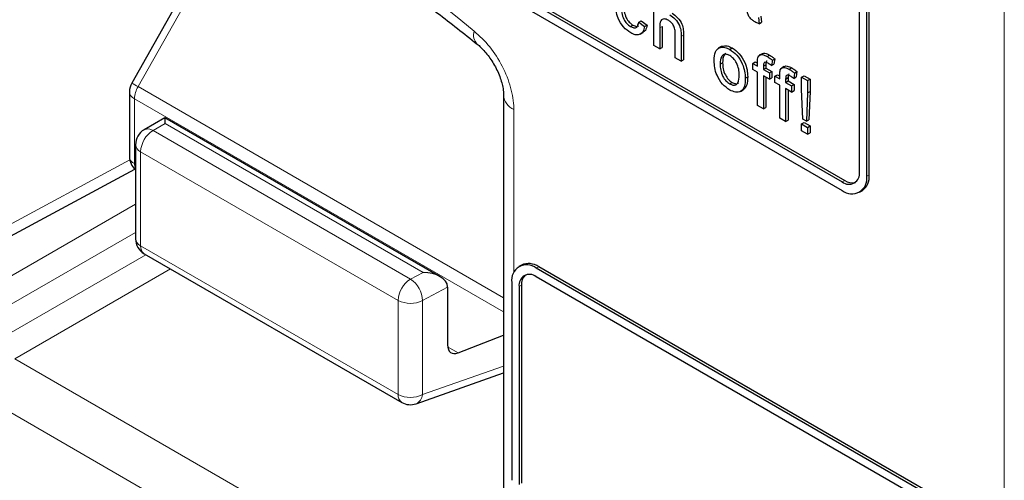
# Paper-space layout 'Blatt2' of a CAD drawing. Header units: millimetres. Extents: x 5 to 418, y 2 to 292.
# Tile 14 of 87: x 143.23 to 148.92, y 148.68 to 151.34. Entities that reach past the tile are written whole.
import ezdxf

# ---------------------------------------------------------------- set-up
doc = ezdxf.new("R2010")
doc.units = ezdxf.units.MM

psp = doc.layouts.new('Blatt2')

# ---------------------------------------------------------------- linework, layer by layer
at = {"color": 7, "linetype": 'Continuous', "lineweight": 18}
for p, q in [((148.9214, 146.7769), (148.9214, 160.4406)), ((144.5725, 152.1096), (143.918, 150.949)), ((146.9309, 151.2885), (146.945, 151.2967)), ((147.0549, 151.2383), (147.069, 151.2464)), ((143.918, 150.949), (146.0295, 149.73)), ((143.8973, 150.8793), (146.0295, 149.6484)), ((143.8973, 150.8793), (143.8973, 150.5048)), ((146.0881, 150.8172), (146.0881, 149.8768)), ((144.074, 150.7362), (144.0046, 150.6961)), ((145.5639, 149.8761), (144.074, 150.7362)), ((144.0046, 150.6961), (145.4919, 149.8374)), ((145.42, 149.7143), (143.9326, 150.5729)), ((143.9326, 150.5729), (143.9326, 150.0297)), ((143.1206, 150.1228), (143.87, 150.5257)), ((143.8973, 150.5048), (143.9033, 150.5013)), ((148.127, 150.4312), (148.1411, 150.4393)), ((147.9856, 150.3985), (147.9997, 150.4067)), ((143.0639, 149.7854), (143.9033, 150.2701)), ((143.9033, 150.1068), (143.1346, 149.663)), ((143.1346, 149.4997), (143.9634, 149.9781)), ((143.9326, 150.0297), (145.42, 149.1711)), ((144.1048, 149.8965), (143.2053, 149.3772)), ((145.4919, 149.8374), (145.5639, 149.8761)), ((146.2178, 149.9002), (146.2319, 149.9084)), ((145.7053, 149.7916), (145.5602, 149.7135)), ((146.1188, 149.7941), (146.1329, 149.8022)), ((145.42, 149.1711), (145.42, 149.7143)), ((145.5602, 149.7135), (145.5602, 149.1703)), ((145.7061, 149.4462), (145.7665, 149.4113)), ((143.2053, 149.3772), (146.001, 147.7633)), ((145.5602, 149.1703), (146.0295, 149.3354)), ((145.862, 147.5198), (143.0663, 149.1337))]:
    psp.add_line(p, q, dxfattribs=at)
at = {"color": 7, "linetype": 'Continuous', "lineweight": 25}
for p, q in [((140.9145, 154.4315), (147.9856, 150.3495)), ((142.7247, 153.4355), (147.9856, 150.3985)), ((142.7388, 153.4437), (147.9997, 150.4067)), ((148.127, 150.4312), (148.127, 152.7175)), ((148.1411, 150.4393), (148.1411, 152.7256)), ((144.5354, 152.1298), (143.8809, 150.9692)), ((148.0846, 150.4557), (148.0846, 151.9582)), ((146.8964, 151.1868), (146.8964, 151.4971)), ((147.5013, 151.3478), (147.5048, 151.3124)), ((147.5155, 151.3559), (147.5189, 151.3206)), ((146.7622, 151.2961), (146.7764, 151.3042)), ((146.8096, 151.3204), (146.8237, 151.3286)), ((146.8096, 151.3204), (146.844, 151.2966)), ((146.8237, 151.3286), (146.8582, 151.3047)), ((146.844, 151.2966), (146.8582, 151.3047)), ((146.9309, 151.2885), (146.9309, 151.1669)), ((146.945, 151.2967), (146.945, 151.1751)), ((147.5048, 151.3124), (147.5189, 151.3206)), ((146.8186, 151.2516), (146.8345, 151.2608)), ((147.0204, 151.1152), (147.0204, 151.2561)), ((147.0549, 151.2383), (147.0549, 151.0953)), ((147.069, 151.2464), (147.069, 151.1035)), ((146.9309, 151.1669), (146.8964, 151.1868)), ((146.9309, 151.1669), (146.945, 151.1751)), ((147.2853, 151.1799), (147.2694, 151.1707)), ((147.2753, 151.1739), (147.2894, 151.182)), ((147.3354, 151.1641), (147.3495, 151.1723)), ((147.0549, 151.0953), (147.0204, 151.1152)), ((147.5221, 151.1391), (147.5062, 151.1299)), ((147.5511, 151.1231), (147.5653, 151.1313)), ((147.0549, 151.0953), (147.069, 151.1035)), ((147.2802, 151.0788), (147.2943, 151.0869)), ((147.4682, 151.0834), (147.4824, 151.0916)), ((147.4682, 151.0476), (147.4682, 151.0834)), ((147.4682, 151.0834), (147.4958, 151.0675)), ((147.4824, 151.0916), (147.4958, 151.0839)), ((147.4958, 151.0675), (147.4958, 151.0906)), ((147.5302, 151.0668), (147.5444, 151.075)), ((147.5302, 151.0668), (147.5302, 151.0476)), ((147.5302, 151.0476), (147.5444, 151.0558)), ((147.5444, 151.075), (147.5444, 151.0558)), ((147.5444, 151.0558), (147.5788, 151.0359)), ((147.5816, 151.1016), (147.5767, 151.0705)), ((147.5767, 151.0705), (147.5909, 151.0787)), ((147.5816, 151.1016), (147.5958, 151.1097)), ((147.5958, 151.1097), (147.5909, 151.0787)), ((147.6502, 151.0651), (147.6343, 151.0559)), ((147.6793, 151.0491), (147.6934, 151.0573)), ((147.4249, 150.9983), (147.439, 151.0064)), ((147.4958, 151.0317), (147.4682, 151.0476)), ((147.4958, 150.8408), (147.4958, 151.0317)), ((147.5302, 151.0476), (147.5647, 151.0278)), ((147.5647, 150.992), (147.5302, 151.0118)), ((147.5302, 151.0118), (147.5302, 150.8209)), ((147.5444, 151.0037), (147.5444, 150.8291)), ((147.5647, 151.0278), (147.5788, 151.0359)), ((147.5647, 151.0278), (147.5647, 150.992)), ((147.5647, 150.992), (147.5788, 151.0001)), ((147.5788, 151.0359), (147.5788, 151.0001)), ((147.5964, 151.0095), (147.6105, 151.0176)), ((147.5964, 150.9737), (147.5964, 151.0095)), ((147.5964, 151.0095), (147.6239, 150.9935)), ((147.6105, 151.0176), (147.6239, 151.0099)), ((147.6239, 150.9935), (147.6239, 151.0166)), ((147.6584, 150.9929), (147.6725, 151.001)), ((147.6725, 151.001), (147.6725, 150.9818)), ((147.7098, 151.0276), (147.7049, 150.9965)), ((147.7049, 150.9965), (147.719, 151.0047)), ((147.7098, 151.0276), (147.7239, 151.0358)), ((147.7239, 151.0358), (147.719, 151.0047)), ((147.7507, 151.0039), (147.7649, 151.012)), ((147.7507, 151.0039), (147.7852, 150.984)), ((147.7507, 150.9335), (147.7507, 151.0039)), ((147.7649, 151.012), (147.7993, 150.9922)), ((147.3354, 150.9652), (147.3495, 150.9734)), ((147.6239, 150.9577), (147.5964, 150.9737)), ((147.6239, 150.7668), (147.6239, 150.9577)), ((147.6584, 150.9929), (147.6584, 150.9737)), ((147.6584, 150.9737), (147.6725, 150.9818)), ((147.6584, 150.9737), (147.6928, 150.9538)), ((147.6725, 150.9818), (147.707, 150.9619)), ((147.6928, 150.9538), (147.707, 150.9619)), ((147.6928, 150.9538), (147.6928, 150.918)), ((147.707, 150.9619), (147.707, 150.9261)), ((147.7852, 150.984), (147.7993, 150.9922)), ((147.7852, 150.984), (147.7852, 150.9136)), ((147.7993, 150.9922), (147.7993, 150.9218)), ((143.868, 150.9201), (143.868, 150.5456)), ((146.0295, 150.8988), (146.0295, 148.3309)), ((147.3975, 150.9207), (147.4134, 150.9299)), ((147.6928, 150.918), (147.6584, 150.9379)), ((147.6584, 150.9379), (147.6584, 150.7469)), ((147.6725, 150.9297), (147.6725, 150.7551)), ((147.6928, 150.918), (147.707, 150.9261)), ((147.7576, 150.7612), (147.7507, 150.9335)), ((147.7852, 150.9136), (147.7783, 150.7493)), ((147.7852, 150.9136), (147.7993, 150.9218)), ((147.7993, 150.9218), (147.7924, 150.7575)), ((147.5302, 150.8209), (147.4958, 150.8408)), ((147.5302, 150.8209), (147.5444, 150.8291)), ((144.0728, 150.7693), (143.9533, 150.7003)), ((145.6626, 149.8515), (144.0728, 150.7693)), ((147.6584, 150.7469), (147.6239, 150.7668)), ((147.6584, 150.7469), (147.6725, 150.7551)), ((147.7507, 150.7334), (147.7649, 150.7415)), ((147.7507, 150.7334), (147.7852, 150.7135)), ((147.7507, 150.6936), (147.7507, 150.7334)), ((147.7783, 150.7493), (147.7576, 150.7612)), ((147.7649, 150.7415), (147.7993, 150.7217)), ((147.7783, 150.7493), (147.7924, 150.7575)), ((147.7852, 150.7135), (147.7993, 150.7217)), ((147.7993, 150.7217), (147.7993, 150.6819)), ((147.7852, 150.6737), (147.7507, 150.6936)), ((147.7852, 150.7135), (147.7852, 150.6737)), ((147.7852, 150.6737), (147.7993, 150.6819)), ((143.9033, 150.6137), (143.9033, 150.0705)), ((143.0764, 150.0297), (143.8999, 150.4724)), ((148.0856, 150.3396), (148.0997, 150.3478)), ((143.9533, 149.9839), (145.4407, 149.1253)), ((146.132, 149.9183), (146.1178, 149.9101)), ((148.7634, 148.4307), (146.2178, 149.9002)), ((148.7775, 148.4389), (146.2319, 149.9084)), ((146.0764, 149.8186), (146.0764, 148.6754)), ((148.7634, 148.3817), (146.2178, 149.8512)), ((145.7053, 149.7916), (145.7053, 149.4579)), ((146.1188, 149.7941), (146.1188, 148.6509)), ((146.1329, 149.8022), (146.1329, 148.6591)), ((145.7665, 149.4113), (146.0295, 149.5129)), ((145.5239, 149.1175), (146.0295, 149.2954))]:
    psp.add_line(p, q, dxfattribs=at)
at = {"color": 7, "linetype": 'Continuous', "lineweight": 18}
for centre, radius, start, end in [((139.7494, 143.908), 9.567, 50.30384, 69.70154), ((145.9288, 151.2454), 0.0728, 160.8676, 224.0624), ((143.4487, 150.1333), 0.941, 60.0865, 62.6603), ((144.0415, 150.8743), 0.1443, 148.8563, 178.0435), ((143.9159, 150.9235), 0.048, 184.1293, 247.1908), ((146.1251, 150.9056), 0.0958, 183.6006, 247.2434), ((144.0857, 150.5661), 0.1533, 121.9772, 177.4454), ((143.9752, 150.6531), 0.052, 55.6476, 114.8655), ((143.9525, 150.6181), 0.0494, 185.0787, 246.2415), ((143.9159, 150.5491), 0.048, 184.1293, 247.1908), ((143.9613, 150.5025), 0.0641, 177.9594, 205.2133), ((143.9525, 150.0749), 0.0494, 185.0787, 246.2415), ((143.9827, 150.0247), 0.0503, 174.3555, 234.3323), ((145.5731, 149.7074), 0.1533, 121.9772, 177.4454), ((145.4066, 149.7097), 0.1537, 1.4471, 56.2436), ((145.4908, 149.8511), 0.1541, 242.6565, 296.7662), ((145.47, 149.1661), 0.0503, 174.3555, 234.3323), ((145.4908, 149.3079), 0.1541, 242.6565, 296.7662), ((145.4983, 149.174), 0.062, 294.3783, 356.6373)]:
    psp.add_arc(centre, radius, start, end, dxfattribs=at)
at = {"color": 7, "linetype": 'Continuous', "lineweight": 25}
for centre, radius, start, end in [((143.968, 150.9201), 0.1, 150.5774, 180), ((144.0033, 150.6137), 0.1, 119.9972, 180), ((143.968, 150.5456), 0.1, 180, 229.7258), ((148.0242, 150.4459), 0.0611, 230.7967, 9.214), ((148.0408, 150.4172), 0.0873, 230.7967, 9.214), ((148.0431, 150.4285), 0.0986, 305.0133, 6.2988), ((148.0419, 150.4673), 0.0739, 235.1435, 285.9932), ((144.0033, 150.0705), 0.1, 180, 240.0027), ((146.1626, 149.8326), 0.0873, 50.7967, 189.214), ((146.1734, 149.8266), 0.1006, 54.3824, 114.3071), ((146.1792, 149.8039), 0.0611, 50.7967, 189.214), ((146.2066, 149.8085), 0.0739, 134.0045, 184.8598), ((145.4907, 149.2119), 0.1, 240.0027, 289.3798)]:
    psp.add_arc(centre, radius, start, end, dxfattribs=at)
for centre, major_axis, ratio, start_param, end_param in [((144.0728, 150.6538), (0, 0.1155), 0.015248, 5.50652, 6.274383), ((145.5627, 149.7938), (0.1427, -0.0022), 0.577293, 0.017527, 1.570871), ((145.6346, 149.8324), (-0.05, 0.0866), 0.577206, 3.92692, 3.944678), ((145.7773, 149.498), (0.0513, 0.0858), 0.587369, 2.36515, 3.78643)]:
    psp.add_ellipse(centre, major_axis=major_axis, ratio=ratio, start_param=start_param, end_param=end_param, dxfattribs=at)
for points, knots in [([(143.1438, 152.7737), (143.2389, 152.739), (143.5155, 152.6382), (143.9803, 152.4296), (144.5369, 152.1315), (145.0944, 151.7808), (145.5411, 151.4607), (145.8001, 151.2553), (145.876, 151.1951)], [0, 0, 0, 0, 0.106109, 0.308603, 0.511101, 0.713584, 0.916095, 1, 1, 1, 1]), ([(146.7634, 151.2596), (146.7491, 151.2695), (146.7206, 151.2894), (146.6901, 151.3402), (146.6768, 151.3875), (146.6758, 151.4138), (146.6752, 151.427)], [0, 0, 0, 0, 0.279595, 0.558341, 0.778834, 1, 1, 1, 1]), ([(146.7097, 151.4081), (146.71, 151.3972), (146.7107, 151.3753), (146.7205, 151.3409), (146.7402, 151.3114), (146.7549, 151.3012), (146.7622, 151.2961)], [0, 0, 0, 0, 0.2812759, 0.5605357, 0.7801102, 1, 1, 1, 1]), ([(146.7238, 151.4163), (146.7242, 151.4053), (146.7249, 151.3835), (146.7346, 151.349), (146.7543, 151.3196), (146.769, 151.3094), (146.7764, 151.3042)], [0, 0, 0, 0, 0.2812759, 0.5605357, 0.7801102, 1, 1, 1, 1]), ([(147.4805, 151.323), (147.4751, 151.3263), (147.4643, 151.333), (147.4487, 151.3492), (147.4339, 151.3805), (147.4351, 151.4016), (147.4359, 151.4164)], [0, 0, 0, 0, 0.187433, 0.373821, 0.559462, 1, 1, 1, 1]), ([(146.9807, 151.3331), (146.9722, 151.3366), (146.9551, 151.3436), (146.9318, 151.3301), (146.9312, 151.3043), (146.9309, 151.2885)], [0, 0, 0, 0, 0.2802055, 0.5593196, 1, 1, 1, 1]), ([(146.9885, 151.3644), (146.9993, 151.357), (147.021, 151.3424), (147.0465, 151.3043), (147.0543, 151.2681), (147.0547, 151.2482), (147.0549, 151.2383)], [0, 0, 0, 0, 0.280318, 0.55834, 0.778554, 1, 1, 1, 1]), ([(147.0026, 151.3725), (147.0135, 151.3652), (147.0352, 151.3505), (147.0607, 151.3124), (147.0684, 151.2762), (147.0688, 151.2564), (147.069, 151.2464)], [0, 0, 0, 0, 0.280318, 0.55834, 0.778554, 1, 1, 1, 1]), ([(146.7622, 151.2961), (146.769, 151.2929), (146.7824, 151.2866), (146.803, 151.2922), (146.8071, 151.3097), (146.8096, 151.3204)], [0, 0, 0, 0, 0.280899, 0.560906, 1, 1, 1, 1]), ([(146.844, 151.2966), (146.8415, 151.2855), (146.8364, 151.2632), (146.8154, 151.2474), (146.7897, 151.2466), (146.7722, 151.2553), (146.7634, 151.2596)], [0, 0, 0, 0, 0.280202, 0.55951, 0.779586, 1, 1, 1, 1]), ([(146.7764, 151.3042), (146.7833, 151.3008), (146.7959, 151.2946), (146.8052, 151.2989), (146.8094, 151.3008)], [0, 0, 0, 0, 0.548596, 1, 1, 1, 1]), ([(146.8582, 151.3047), (146.8559, 151.2932), (146.8522, 151.2736), (146.8388, 151.2658), (146.8333, 151.2626)], [0, 0, 0, 0, 0.593899, 1, 1, 1, 1]), ([(147.0204, 151.2561), (147.0202, 151.2638), (147.0197, 151.2792), (147.0113, 151.3039), (146.9962, 151.3229), (146.9859, 151.3297), (146.9807, 151.3331)], [0, 0, 0, 0, 0.281222, 0.559777, 0.779378, 1, 1, 1, 1]), ([(147.5048, 151.3124), (147.5003, 151.314), (147.4923, 151.3167), (147.4841, 151.3211), (147.4805, 151.323)], [0, 0, 0, 0, 0.560078, 1, 1, 1, 1]), ([(145.8762, 151.1944), (145.8781, 151.193), (145.8937, 151.1819), (145.9294, 151.1442), (145.9739, 151.0812), (146.0091, 151.0078), (146.0275, 150.941), (146.0286, 150.9118), (146.0291, 150.8994)], [0, 0, 0, 0, 0.027249, 0.217947, 0.420667, 0.632806, 0.844533, 1, 1, 1, 1]), ([(147.2457, 151.0985), (147.2465, 151.1175), (147.2479, 151.1515), (147.2669, 151.167), (147.2753, 151.1739)], [0, 0, 0, 0, 0.560963, 1, 1, 1, 1]), ([(147.2753, 151.1739), (147.2855, 151.1762), (147.3037, 151.1802), (147.3257, 151.169), (147.3354, 151.1641)], [0, 0, 0, 0, 0.559033, 1, 1, 1, 1]), ([(147.2894, 151.182), (147.2996, 151.1843), (147.3178, 151.1884), (147.3398, 151.1772), (147.3495, 151.1723)], [0, 0, 0, 0, 0.559033, 1, 1, 1, 1]), ([(147.3495, 151.1723), (147.3637, 151.1623), (147.3919, 151.1425), (147.4226, 151.0929), (147.4372, 151.0457), (147.4384, 151.0195), (147.439, 151.0064)], [0, 0, 0, 0, 0.279556, 0.5586, 0.778991, 1, 1, 1, 1]), ([(147.3354, 151.1283), (147.3291, 151.1313), (147.3165, 151.1373), (147.3, 151.135), (147.2826, 151.1199), (147.2812, 151.0957), (147.2802, 151.0788)], [0, 0, 0, 0, 0.187137, 0.374025, 0.561097, 1, 1, 1, 1]), ([(147.3126, 151.1398), (147.3092, 151.1374), (147.2958, 151.1278), (147.295, 151.1044), (147.2943, 151.0869)], [0, 0, 0, 0, 0.254643, 1, 1, 1, 1]), ([(147.3354, 151.1641), (147.3495, 151.1542), (147.3777, 151.1343), (147.4084, 151.0848), (147.4231, 151.0376), (147.4243, 151.0114), (147.4249, 150.9983)], [0, 0, 0, 0, 0.279556, 0.5586, 0.778991, 1, 1, 1, 1]), ([(147.3904, 151.0163), (147.39, 151.0273), (147.3892, 151.0494), (147.377, 151.0839), (147.3574, 151.1128), (147.3427, 151.1231), (147.3354, 151.1283)], [0, 0, 0, 0, 0.2810641, 0.5603164, 0.7801741, 1, 1, 1, 1]), ([(147.4958, 151.0906), (147.4958, 151.0967), (147.4959, 151.1077), (147.4983, 151.1169), (147.4994, 151.1209)], [0, 0, 0, 0, 0.56037, 1, 1, 1, 1]), ([(147.4994, 151.1209), (147.5024, 151.1251), (147.5082, 151.1335), (147.5268, 151.1356), (147.5419, 151.1278), (147.5511, 151.1231)], [0, 0, 0, 0, 0.2794581, 0.5596612, 1, 1, 1, 1]), ([(147.5224, 151.1386), (147.5228, 151.139), (147.5263, 151.1432), (147.5414, 151.1431), (147.5562, 151.1357), (147.5653, 151.1313)], [0, 0, 0, 0, 0.041167, 0.414036, 1, 1, 1, 1]), ([(147.5511, 151.1231), (147.5569, 151.1195), (147.5671, 151.1131), (147.5772, 151.1051), (147.5816, 151.1016)], [0, 0, 0, 0, 0.559945, 1, 1, 1, 1]), ([(147.5653, 151.1313), (147.571, 151.1277), (147.5813, 151.1213), (147.5913, 151.1133), (147.5958, 151.1097)], [0, 0, 0, 0, 0.559945, 1, 1, 1, 1]), ([(147.3354, 150.9294), (147.321, 150.9395), (147.2922, 150.9596), (147.2609, 151.0106), (147.2474, 151.0586), (147.2463, 151.0852), (147.2457, 151.0985)], [0, 0, 0, 0, 0.279616, 0.558371, 0.778858, 1, 1, 1, 1]), ([(147.2802, 151.0788), (147.2806, 151.0676), (147.2814, 151.0453), (147.293, 151.0102), (147.3131, 150.9809), (147.3279, 150.9704), (147.3354, 150.9652)], [0, 0, 0, 0, 0.281129, 0.560384, 0.780159, 1, 1, 1, 1]), ([(147.2943, 151.0869), (147.2947, 151.0757), (147.2956, 151.0534), (147.3071, 151.0184), (147.3272, 150.989), (147.3421, 150.9786), (147.3495, 150.9734)], [0, 0, 0, 0, 0.281129, 0.560384, 0.780159, 1, 1, 1, 1]), ([(147.5575, 151.0836), (147.5532, 151.086), (147.5447, 151.0906), (147.5335, 151.0894), (147.5306, 151.0782), (147.5304, 151.0706), (147.5302, 151.0668)], [0, 0, 0, 0, 0.281469, 0.557719, 0.778516, 1, 1, 1, 1]), ([(147.5509, 151.0958), (147.55, 151.0957), (147.5462, 151.0954), (147.545, 151.086), (147.5446, 151.0787), (147.5444, 151.075)], [0, 0, 0, 0, 0.131284, 0.564968, 1, 1, 1, 1]), ([(147.5767, 151.0705), (147.5732, 151.0732), (147.5668, 151.078), (147.5603, 151.0819), (147.5575, 151.0836)], [0, 0, 0, 0, 0.559924, 1, 1, 1, 1]), ([(147.6276, 151.0469), (147.6305, 151.0511), (147.6364, 151.0595), (147.655, 151.0616), (147.67, 151.0538), (147.6793, 151.0491)], [0, 0, 0, 0, 0.2794581, 0.5596612, 1, 1, 1, 1]), ([(147.6506, 151.0646), (147.6509, 151.0651), (147.6545, 151.0692), (147.6695, 151.0691), (147.6844, 151.0618), (147.6934, 151.0573)], [0, 0, 0, 0, 0.041167, 0.414036, 1, 1, 1, 1]), ([(147.6934, 151.0573), (147.6992, 151.0537), (147.7094, 151.0473), (147.7195, 151.0393), (147.7239, 151.0358)], [0, 0, 0, 0, 0.559945, 1, 1, 1, 1]), ([(147.3354, 150.9652), (147.3418, 150.9622), (147.3545, 150.9561), (147.3709, 150.959), (147.3882, 150.9746), (147.3895, 150.9991), (147.3904, 151.0163)], [0, 0, 0, 0, 0.1870444, 0.3739447, 0.5609834, 1, 1, 1, 1]), ([(147.4249, 150.9983), (147.4244, 150.9816), (147.4234, 150.9485), (147.4024, 150.9182), (147.3697, 150.9136), (147.3468, 150.9241), (147.3354, 150.9294)], [0, 0, 0, 0, 0.281033, 0.559513, 0.779602, 1, 1, 1, 1]), ([(147.439, 151.0064), (147.4388, 150.9893), (147.4384, 150.956), (147.4213, 150.9388), (147.413, 150.9304)], [0, 0, 0, 0, 0.512915, 1, 1, 1, 1]), ([(147.6239, 151.0166), (147.624, 151.0228), (147.624, 151.0337), (147.6265, 151.0429), (147.6276, 151.0469)], [0, 0, 0, 0, 0.56037, 1, 1, 1, 1]), ([(147.6856, 151.0097), (147.6813, 151.012), (147.6728, 151.0166), (147.6616, 151.0154), (147.6587, 151.0042), (147.6585, 150.9967), (147.6584, 150.9929)], [0, 0, 0, 0, 0.281469, 0.557719, 0.778516, 1, 1, 1, 1]), ([(147.6791, 151.0218), (147.6782, 151.0217), (147.6743, 151.0214), (147.6731, 151.012), (147.6727, 151.0047), (147.6725, 151.001)], [0, 0, 0, 0, 0.131284, 0.564968, 1, 1, 1, 1]), ([(147.6793, 151.0491), (147.685, 151.0455), (147.6953, 151.0391), (147.7053, 151.0311), (147.7098, 151.0276)], [0, 0, 0, 0, 0.559945, 1, 1, 1, 1]), ([(147.7049, 150.9965), (147.7013, 150.9992), (147.6949, 151.004), (147.6885, 151.0079), (147.6856, 151.0097)], [0, 0, 0, 0, 0.559924, 1, 1, 1, 1]), ([(147.3495, 150.9734), (147.3558, 150.9705), (147.3684, 150.9647), (147.3812, 150.9653), (147.3855, 150.9695), (147.3861, 150.97)], [0, 0, 0, 0, 0.465388, 0.930416, 1, 1, 1, 1])]:
    psp.add_open_spline(points, degree=3, knots=knots, dxfattribs=at)
at = {"color": 7, "linetype": 'Continuous', "lineweight": 18}
psp.add_open_spline([(146.0881, 150.8172), (146.0881, 150.8201), (146.0878, 150.8597), (146.0746, 150.9436), (146.0254, 151.0676), (145.9518, 151.1843), (145.8906, 151.2409), (145.86, 151.2692)], degree=3, knots=[0, 0, 0, 0, 0.019366, 0.264509, 0.509654, 0.754828, 1, 1, 1, 1], dxfattribs=at)

doc.saveas('drawing.dxf')
